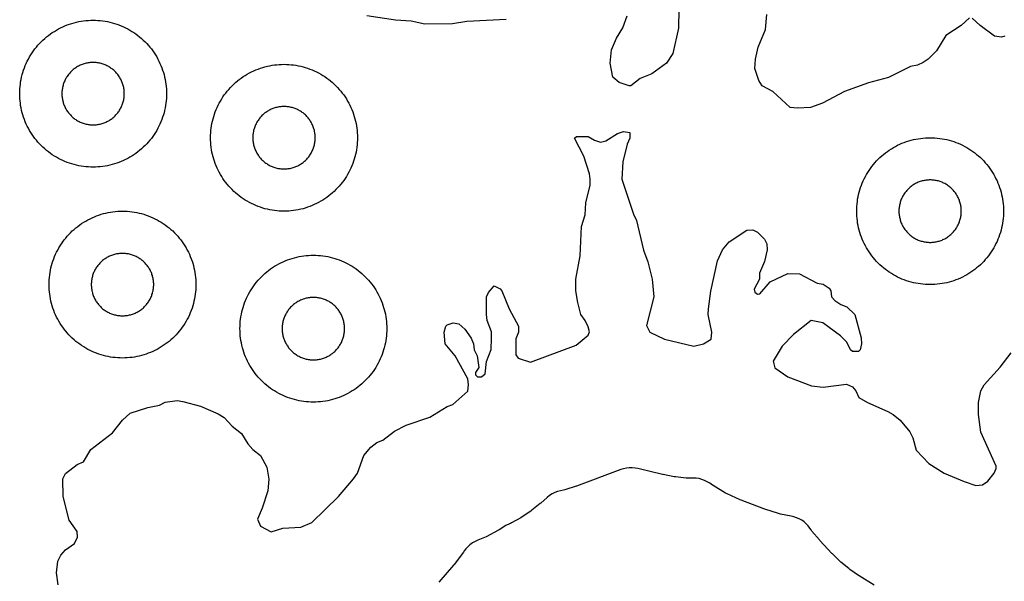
# Model space of a CAD drawing. Header units: millimetres. Extents: x 0 to 2500, y 0 to 1250.
# Tile 21 of 140: x 245 to 379, y 198 to 275. Entities that reach past the tile are written whole.
import ezdxf

# ---------------------------------------------------------------- set-up
doc = ezdxf.new("R2010")
doc.units = ezdxf.units.MM
doc.layers.add('CUT', color=1, linetype='Continuous')

msp = doc.modelspace()

# ---------------------------------------------------------------- linework, layer by layer
at = {"layer": 'CUT'}
for points in [[(310.78, 274.61), (305.4, 274.32), (303.44, 274.03), (299.7, 273.97), (297.83, 274.37), (295.7, 274.52), (291.78, 275.12)], [(334.27, 276.01), (334.22, 273.42), (333.48, 269.99), (332.58, 268.65), (330.62, 267.22), (329.02, 266.59), (327.72, 265.59), (327.51, 265.58), (326.16, 266.01), (325.29, 266.76), (324.91, 268.65), (325.12, 270.46), (325.77, 272.06), (326.67, 273.45), (327.22, 275.11)], [(373.87, 274.85), (372.71, 273.77), (370.62, 272.44), (369.37, 270.32), (368.25, 269.2), (367.55, 268.74), (366.8, 268.37), (365.83, 268.18), (362.82, 266.69), (360.13, 265.97), (356.84, 264.78), (353.84, 263.23), (352.19, 262.61), (350.44, 262.51), (349.43, 262.62), (347.09, 264.78), (345.62, 265.59), (345.18, 266.31), (344.61, 267.93), (344.72, 269.22), (345.09, 270.85), (346.08, 273.23), (346.26, 275.27)], [(378.69, 272.32), (378.24, 272.21), (377.26, 272.35), (375.32, 273.79), (374.25, 274.8)], [(249.74, 197.61), (249.53, 199.23), (249.7, 200.84), (250.1, 201.63), (250.74, 202.38), (251.97, 203.25), (252.38, 204.1), (252.33, 204.89), (251.24, 206.43), (250.43, 209.63), (250.37, 212.03), (250.73, 212.77), (252.33, 213.99), (253.19, 214.37), (254.17, 216.03), (257.12, 218.33), (258.49, 220.03), (259.53, 220.98), (261.94, 221.75), (263.55, 222.09), (264.33, 222.47), (265.93, 222.71), (266.72, 222.57), (269.14, 221.94), (271.53, 220.89), (272.33, 220.38), (273.42, 219.21), (274.73, 218.21), (275.58, 216.82), (276.27, 216.03), (277.31, 215.23), (278.17, 213.63), (278.42, 212.02), (278.28, 210.42), (277.54, 208.03), (276.88, 206.54), (277.28, 205.62), (278.75, 204.82), (280.34, 205.35), (282.78, 205.48), (284.31, 206.1), (287.91, 209.64), (289.96, 212.03), (290.49, 212.84), (291.36, 215.23), (292.34, 216.35), (293.13, 217), (293.95, 217.31), (295.53, 218.55), (297.13, 219.37), (300.35, 220.43), (302.73, 221.89), (303.51, 222.19), (305.53, 223.98), (305.65, 224.83), (305.54, 225.68), (303.8, 228.79), (302.46, 230.43), (302.3, 232.03), (302.53, 232.83), (302.73, 233.03), (303.53, 233.3), (304.33, 233.15), (305.14, 232.44), (305.97, 231.22), (306.3, 230.43), (306.41, 229.61), (306.82, 228.82), (307.02, 227.23), (306.58, 226.53), (306.58, 226.22), (306.85, 225.95), (307.38, 225.92), (307.92, 226.36), (308.1, 228.03), (308.73, 229.65), (308.77, 231.22), (308.77, 232.07), (308.19, 233.63), (308.07, 234.42), (308.06, 236.83), (308.33, 237.43), (309.13, 238.34), (309.93, 237.94), (310.18, 237.63), (311.17, 235.21), (312.42, 232.83), (312.42, 232.03), (312.06, 231.13), (312.07, 228.93), (312.37, 228.5), (314.06, 227.94), (320.31, 230.25), (321.93, 231.63), (322.13, 232.07), (321.94, 232.74), (321.54, 233.62), (320.94, 234.43), (320.53, 236.04), (320.24, 237.63), (320.24, 239.22), (320.82, 242.43), (321.04, 246.42), (321.54, 248), (321.63, 249.64), (322.19, 252.03), (322.2, 252.84), (322.11, 253.6), (321.33, 255.99), (320.08, 258.43), (320.33, 258.66), (321.93, 258.66), (322.77, 258.15), (323.59, 257.91), (324.33, 258.06), (325.92, 259.07), (326.72, 259.36), (327.59, 259.23), (327.61, 258.43), (327.22, 257.62), (326.64, 255.2), (326.52, 252.88), (328.08, 248.07), (328.49, 247.22), (329.46, 243.21), (330.06, 241.62), (330.65, 239.23), (330.88, 236.83), (329.86, 232.93), (330.33, 232.02), (332.33, 231.08), (336.31, 230.13), (337.62, 230.43), (338.7, 231.07), (338.77, 232), (338.29, 234.43), (338.31, 235.21), (338.62, 237.62), (339.53, 241.74), (340.23, 243.23), (341.13, 244.32), (343.53, 245.89), (344.34, 245.94), (344.99, 245.62), (345.93, 244.68), (346.25, 244.03), (346.31, 243.24), (345.95, 241.63), (345.26, 240.04), (345.26, 239.22), (344.53, 237.88), (344.62, 237.48), (344.98, 237.21), (345.3, 237.24), (346.73, 238.87), (349.13, 240.03), (350.73, 239.97), (353.12, 238.69), (353.93, 238.58), (354.74, 238.01), (355, 237.63), (355.09, 236.82), (355.53, 236.33), (356.33, 235.78), (357.14, 235.49), (358.24, 234.43), (359.1, 231.23), (359.17, 230.43), (358.99, 229.63), (358.73, 229.38), (357.93, 229.41), (357.67, 229.63), (357.14, 230.65), (356.31, 231.51), (353.91, 233.27), (352.32, 233.59), (349.91, 231.71), (348.35, 230.11), (347.14, 228.07), (347.37, 227.18), (349.13, 225.96), (352.35, 224.73), (353.93, 224.53), (357.13, 224.92), (357.93, 224.57), (358.38, 224.03), (358.78, 223.14), (359.97, 222.43), (362.74, 221.23), (363.48, 220.83), (364.41, 220.03), (365.73, 218.43), (366.16, 217.63), (366.62, 215.97), (368.32, 214.15), (370.43, 212.83), (373.13, 211.67), (374.73, 211.14), (375.62, 211.22), (376.37, 211.73), (377.21, 212.81), (377.48, 213.47), (377.48, 213.78), (375.42, 218.42), (375.11, 220.82), (375.11, 222.44), (375.42, 224.03), (375.84, 224.83), (378.05, 227.24), (379.52, 229.21)], [(360.87, 197.58), (358.83, 198.85), (358.76, 198.9), (357.57, 199.71), (357.43, 199.82), (356.35, 200.71), (356.22, 200.82), (355.19, 201.83), (355.13, 201.9), (353.49, 203.65), (353.43, 203.72), (352.4, 204.94), (352.28, 205.09), (352.12, 205.32), (351.89, 205.63), (351.62, 205.91), (351.33, 206.17), (351.01, 206.4), (350.67, 206.59), (350.32, 206.75), (349.95, 206.88), (349.57, 206.97), (348.1, 207.25), (347.86, 207.31), (345.98, 207.9), (345.87, 207.94), (342.76, 209.13), (342.65, 209.17), (340.84, 209.99), (340.63, 210.1), (338.94, 211.13), (338.84, 211.2), (338.49, 211.44), (338.15, 211.65), (337.79, 211.83), (337.41, 211.96), (337.03, 212.07), (336.63, 212.13), (336.23, 212.15), (335.48, 212.15), (335.29, 212.16), (333.83, 212.31), (333.65, 212.33), (332.16, 212.62), (332.07, 212.64), (328.7, 213.44), (328.32, 213.52), (327.92, 213.55), (327.53, 213.55), (327.14, 213.5), (326.76, 213.42), (326.38, 213.31), (320.36, 211.07), (320.27, 211.04), (318.75, 210.56), (318.56, 210.51), (318.16, 210.43), (317.76, 210.32), (317.38, 210.17), (317.01, 209.99), (316.66, 209.77), (316.34, 209.51), (315.48, 208.75), (315.41, 208.69), (314.26, 207.76), (314.11, 207.65), (312.92, 206.85), (312.76, 206.75), (311.5, 206.06), (311.34, 205.98), (311.21, 205.93), (310.71, 205.67), (309.8, 205.11), (309.7, 205.06), (308.02, 204.15), (307.81, 204.06), (306.89, 203.69), (306.52, 203.52), (306.16, 203.32), (305.83, 203.08), (305.53, 202.8), (305.26, 202.5), (305.06, 202.23), (305.06, 202.23), (304.95, 202.08), (303.67, 200.38), (303.59, 200.28), (301.61, 197.96)]]:
    msp.add_lwpolyline(points, dxfattribs=at)
for points in [[(264.49, 264.17), (264.48, 263.85), (264.45, 263.52), (264.41, 263.2), (264.37, 262.87), (264.31, 262.55), (264.24, 262.23), (264.16, 261.91), (264.07, 261.6), (263.97, 261.29), (263.86, 260.98), (263.74, 260.67), (263.61, 260.37), (263.47, 260.08), (263.32, 259.79), (263.16, 259.5), (262.99, 259.22), (262.82, 258.94), (262.63, 258.68), (262.43, 258.41), (262.23, 258.16), (262.02, 257.91), (261.8, 257.66), (261.57, 257.43), (261.34, 257.2), (261.09, 256.98), (260.84, 256.77), (260.59, 256.57), (260.33, 256.37), (260.06, 256.19), (259.78, 256.01), (259.5, 255.84), (259.21, 255.68), (258.92, 255.53), (258.63, 255.39), (258.33, 255.26), (258.02, 255.14), (257.71, 255.03), (257.4, 254.93), (257.09, 254.84), (256.77, 254.76), (256.45, 254.69), (256.13, 254.63), (255.81, 254.59), (255.48, 254.55), (255.15, 254.52), (254.83, 254.51), (254.5, 254.5), (254.17, 254.51), (253.85, 254.52), (253.52, 254.55), (253.2, 254.59), (252.87, 254.63), (252.55, 254.69), (252.23, 254.76), (251.91, 254.84), (251.6, 254.93), (251.29, 255.03), (250.98, 255.14), (250.67, 255.26), (250.37, 255.39), (250.08, 255.53), (249.79, 255.68), (249.5, 255.84), (249.22, 256.01), (248.94, 256.19), (248.68, 256.37), (248.41, 256.57), (248.16, 256.77), (247.91, 256.98), (247.66, 257.2), (247.43, 257.43), (247.2, 257.66), (246.98, 257.91), (246.77, 258.16), (246.57, 258.41), (246.37, 258.68), (246.19, 258.94), (246.01, 259.22), (245.84, 259.5), (245.68, 259.79), (245.53, 260.08), (245.39, 260.37), (245.26, 260.67), (245.14, 260.98), (245.03, 261.29), (244.93, 261.6), (244.84, 261.91), (244.76, 262.23), (244.69, 262.55), (244.63, 262.87), (244.59, 263.2), (244.55, 263.52), (244.52, 263.85), (244.51, 264.17), (244.5, 264.5), (244.51, 264.83), (244.52, 265.15), (244.55, 265.48), (244.59, 265.81), (244.63, 266.13), (244.69, 266.45), (244.76, 266.77), (244.84, 267.09), (244.93, 267.4), (245.03, 267.71), (245.14, 268.02), (245.26, 268.33), (245.39, 268.63), (245.53, 268.92), (245.68, 269.21), (245.84, 269.5), (246.01, 269.78), (246.19, 270.06), (246.37, 270.33), (246.57, 270.59), (246.77, 270.84), (246.98, 271.09), (247.2, 271.34), (247.43, 271.57), (247.66, 271.8), (247.91, 272.02), (248.16, 272.23), (248.41, 272.43), (248.68, 272.63), (248.94, 272.82), (249.22, 272.99), (249.5, 273.16), (249.79, 273.32), (250.08, 273.47), (250.37, 273.61), (250.67, 273.74), (250.98, 273.86), (251.29, 273.97), (251.6, 274.07), (251.91, 274.16), (252.23, 274.24), (252.55, 274.31), (252.87, 274.37), (253.2, 274.41), (253.52, 274.45), (253.85, 274.48), (254.17, 274.49), (254.5, 274.5), (254.83, 274.49), (255.15, 274.48), (255.48, 274.45), (255.81, 274.41), (256.13, 274.37), (256.45, 274.31), (256.77, 274.24), (257.09, 274.16), (257.4, 274.07), (257.71, 273.97), (258.02, 273.86), (258.33, 273.74), (258.63, 273.61), (258.92, 273.47), (259.21, 273.32), (259.5, 273.16), (259.78, 272.99), (260.06, 272.82), (260.33, 272.63), (260.59, 272.43), (260.84, 272.23), (261.09, 272.02), (261.34, 271.8), (261.57, 271.57), (261.8, 271.34), (262.02, 271.09), (262.23, 270.84), (262.43, 270.59), (262.63, 270.33), (262.82, 270.06), (262.99, 269.78), (263.16, 269.5), (263.32, 269.21), (263.47, 268.92), (263.61, 268.63), (263.74, 268.33), (263.86, 268.02), (263.97, 267.71), (264.07, 267.4), (264.16, 267.09), (264.24, 266.77), (264.31, 266.45), (264.37, 266.13), (264.41, 265.81), (264.45, 265.48), (264.48, 265.15), (264.49, 264.83), (264.5, 264.5)], [(258.75, 264.64), (258.74, 264.78), (258.73, 264.92), (258.71, 265.06), (258.69, 265.19), (258.67, 265.33), (258.64, 265.47), (258.61, 265.6), (258.57, 265.73), (258.52, 265.87), (258.48, 266), (258.43, 266.13), (258.37, 266.25), (258.31, 266.38), (258.25, 266.5), (258.18, 266.63), (258.11, 266.74), (258.03, 266.86), (257.95, 266.98), (257.87, 267.09), (257.79, 267.2), (257.7, 267.3), (257.6, 267.41), (257.51, 267.51), (257.41, 267.6), (257.3, 267.7), (257.2, 267.79), (257.09, 267.87), (256.98, 267.95), (256.86, 268.03), (256.74, 268.11), (256.63, 268.18), (256.5, 268.25), (256.38, 268.31), (256.25, 268.37), (256.13, 268.43), (256, 268.48), (255.87, 268.52), (255.73, 268.57), (255.6, 268.61), (255.47, 268.64), (255.33, 268.67), (255.19, 268.69), (255.06, 268.71), (254.92, 268.73), (254.78, 268.74), (254.64, 268.75), (254.5, 268.75), (254.36, 268.75), (254.22, 268.74), (254.08, 268.73), (253.95, 268.71), (253.81, 268.69), (253.67, 268.67), (253.54, 268.64), (253.4, 268.61), (253.27, 268.57), (253.13, 268.52), (253, 268.48), (252.87, 268.43), (252.75, 268.37), (252.62, 268.31), (252.5, 268.25), (252.38, 268.18), (252.26, 268.11), (252.14, 268.03), (252.02, 267.95), (251.91, 267.87), (251.8, 267.79), (251.7, 267.7), (251.6, 267.6), (251.5, 267.51), (251.4, 267.41), (251.31, 267.3), (251.22, 267.2), (251.13, 267.09), (251.05, 266.98), (250.97, 266.86), (250.89, 266.74), (250.82, 266.63), (250.75, 266.5), (250.69, 266.38), (250.63, 266.25), (250.57, 266.13), (250.52, 266), (250.48, 265.87), (250.43, 265.73), (250.4, 265.6), (250.36, 265.47), (250.33, 265.33), (250.31, 265.19), (250.29, 265.06), (250.27, 264.92), (250.26, 264.78), (250.25, 264.64), (250.25, 264.5), (250.25, 264.36), (250.26, 264.22), (250.27, 264.08), (250.29, 263.95), (250.31, 263.81), (250.33, 263.67), (250.36, 263.54), (250.4, 263.4), (250.43, 263.27), (250.48, 263.13), (250.52, 263), (250.57, 262.87), (250.63, 262.75), (250.69, 262.62), (250.75, 262.5), (250.82, 262.38), (250.89, 262.26), (250.97, 262.14), (251.05, 262.02), (251.13, 261.91), (251.22, 261.8), (251.31, 261.7), (251.4, 261.6), (251.5, 261.5), (251.6, 261.4), (251.7, 261.31), (251.8, 261.22), (251.91, 261.13), (252.02, 261.05), (252.14, 260.97), (252.26, 260.89), (252.38, 260.82), (252.5, 260.75), (252.62, 260.69), (252.75, 260.63), (252.87, 260.57), (253, 260.52), (253.13, 260.48), (253.27, 260.43), (253.4, 260.4), (253.54, 260.36), (253.67, 260.33), (253.81, 260.31), (253.95, 260.29), (254.08, 260.27), (254.22, 260.26), (254.36, 260.25), (254.5, 260.25), (254.64, 260.25), (254.78, 260.26), (254.92, 260.27), (255.06, 260.29), (255.19, 260.31), (255.33, 260.33), (255.47, 260.36), (255.6, 260.4), (255.73, 260.43), (255.87, 260.48), (256, 260.52), (256.13, 260.57), (256.25, 260.63), (256.38, 260.69), (256.5, 260.75), (256.63, 260.82), (256.74, 260.89), (256.86, 260.97), (256.98, 261.05), (257.09, 261.13), (257.2, 261.22), (257.3, 261.31), (257.41, 261.4), (257.51, 261.5), (257.6, 261.6), (257.7, 261.7), (257.79, 261.8), (257.87, 261.91), (257.95, 262.02), (258.03, 262.14), (258.11, 262.26), (258.18, 262.38), (258.25, 262.5), (258.31, 262.62), (258.37, 262.75), (258.43, 262.87), (258.48, 263), (258.52, 263.13), (258.57, 263.27), (258.61, 263.4), (258.64, 263.54), (258.67, 263.67), (258.69, 263.81), (258.71, 263.95), (258.73, 264.08), (258.74, 264.22), (258.75, 264.36), (258.75, 264.5)], [(290.49, 258.17), (290.48, 257.85), (290.45, 257.52), (290.41, 257.2), (290.37, 256.87), (290.31, 256.55), (290.24, 256.23), (290.16, 255.91), (290.07, 255.6), (289.97, 255.29), (289.86, 254.98), (289.74, 254.67), (289.61, 254.37), (289.47, 254.08), (289.32, 253.79), (289.16, 253.5), (288.99, 253.22), (288.82, 252.94), (288.63, 252.68), (288.43, 252.41), (288.23, 252.16), (288.02, 251.91), (287.8, 251.66), (287.57, 251.43), (287.34, 251.2), (287.09, 250.98), (286.84, 250.77), (286.59, 250.57), (286.33, 250.37), (286.06, 250.19), (285.78, 250.01), (285.5, 249.84), (285.21, 249.68), (284.92, 249.53), (284.63, 249.39), (284.33, 249.26), (284.02, 249.14), (283.71, 249.03), (283.4, 248.93), (283.09, 248.84), (282.77, 248.76), (282.45, 248.69), (282.13, 248.63), (281.81, 248.59), (281.48, 248.55), (281.15, 248.52), (280.83, 248.51), (280.5, 248.5), (280.17, 248.51), (279.85, 248.52), (279.52, 248.55), (279.2, 248.59), (278.87, 248.63), (278.55, 248.69), (278.23, 248.76), (277.91, 248.84), (277.6, 248.93), (277.29, 249.03), (276.98, 249.14), (276.67, 249.26), (276.37, 249.39), (276.08, 249.53), (275.79, 249.68), (275.5, 249.84), (275.22, 250.01), (274.94, 250.19), (274.68, 250.37), (274.41, 250.57), (274.16, 250.77), (273.91, 250.98), (273.66, 251.2), (273.43, 251.43), (273.2, 251.66), (272.98, 251.91), (272.77, 252.16), (272.57, 252.41), (272.37, 252.68), (272.19, 252.94), (272.01, 253.22), (271.84, 253.5), (271.68, 253.79), (271.53, 254.08), (271.39, 254.37), (271.26, 254.67), (271.14, 254.98), (271.03, 255.29), (270.93, 255.6), (270.84, 255.91), (270.76, 256.23), (270.69, 256.55), (270.63, 256.87), (270.59, 257.2), (270.55, 257.52), (270.52, 257.85), (270.51, 258.17), (270.5, 258.5), (270.51, 258.83), (270.52, 259.15), (270.55, 259.48), (270.59, 259.81), (270.63, 260.13), (270.69, 260.45), (270.76, 260.77), (270.84, 261.09), (270.93, 261.4), (271.03, 261.71), (271.14, 262.02), (271.26, 262.33), (271.39, 262.63), (271.53, 262.92), (271.68, 263.21), (271.84, 263.5), (272.01, 263.78), (272.19, 264.06), (272.37, 264.33), (272.57, 264.59), (272.77, 264.84), (272.98, 265.09), (273.2, 265.34), (273.43, 265.57), (273.66, 265.8), (273.91, 266.02), (274.16, 266.23), (274.41, 266.43), (274.68, 266.63), (274.94, 266.82), (275.22, 266.99), (275.5, 267.16), (275.79, 267.32), (276.08, 267.47), (276.37, 267.61), (276.67, 267.74), (276.98, 267.86), (277.29, 267.97), (277.6, 268.07), (277.91, 268.16), (278.23, 268.24), (278.55, 268.31), (278.87, 268.37), (279.2, 268.41), (279.52, 268.45), (279.85, 268.48), (280.17, 268.49), (280.5, 268.5), (280.83, 268.49), (281.15, 268.48), (281.48, 268.45), (281.81, 268.41), (282.13, 268.37), (282.45, 268.31), (282.77, 268.24), (283.09, 268.16), (283.4, 268.07), (283.71, 267.97), (284.02, 267.86), (284.33, 267.74), (284.63, 267.61), (284.92, 267.47), (285.21, 267.32), (285.5, 267.16), (285.78, 266.99), (286.06, 266.82), (286.33, 266.63), (286.59, 266.43), (286.84, 266.23), (287.09, 266.02), (287.34, 265.8), (287.57, 265.57), (287.8, 265.34), (288.02, 265.09), (288.23, 264.84), (288.43, 264.59), (288.63, 264.33), (288.82, 264.06), (288.99, 263.78), (289.16, 263.5), (289.32, 263.21), (289.47, 262.92), (289.61, 262.63), (289.74, 262.33), (289.86, 262.02), (289.97, 261.71), (290.07, 261.4), (290.16, 261.09), (290.24, 260.77), (290.31, 260.45), (290.37, 260.13), (290.41, 259.81), (290.45, 259.48), (290.48, 259.15), (290.49, 258.83), (290.5, 258.5)], [(284.75, 258.64), (284.74, 258.78), (284.73, 258.92), (284.71, 259.06), (284.69, 259.19), (284.67, 259.33), (284.64, 259.47), (284.61, 259.6), (284.57, 259.73), (284.52, 259.87), (284.48, 260), (284.43, 260.13), (284.37, 260.25), (284.31, 260.38), (284.25, 260.5), (284.18, 260.63), (284.11, 260.74), (284.03, 260.86), (283.95, 260.98), (283.87, 261.09), (283.79, 261.2), (283.7, 261.3), (283.6, 261.41), (283.51, 261.51), (283.41, 261.6), (283.3, 261.7), (283.2, 261.79), (283.09, 261.87), (282.98, 261.95), (282.86, 262.03), (282.74, 262.11), (282.63, 262.18), (282.5, 262.25), (282.38, 262.31), (282.25, 262.37), (282.13, 262.43), (282, 262.48), (281.87, 262.52), (281.73, 262.57), (281.6, 262.61), (281.47, 262.64), (281.33, 262.67), (281.19, 262.69), (281.06, 262.71), (280.92, 262.73), (280.78, 262.74), (280.64, 262.75), (280.5, 262.75), (280.36, 262.75), (280.22, 262.74), (280.08, 262.73), (279.95, 262.71), (279.81, 262.69), (279.67, 262.67), (279.54, 262.64), (279.4, 262.61), (279.27, 262.57), (279.13, 262.52), (279, 262.48), (278.87, 262.43), (278.75, 262.37), (278.62, 262.31), (278.5, 262.25), (278.38, 262.18), (278.26, 262.11), (278.14, 262.03), (278.02, 261.95), (277.91, 261.87), (277.8, 261.79), (277.7, 261.7), (277.6, 261.6), (277.5, 261.51), (277.4, 261.41), (277.31, 261.3), (277.22, 261.2), (277.13, 261.09), (277.05, 260.98), (276.97, 260.86), (276.89, 260.74), (276.82, 260.63), (276.75, 260.5), (276.69, 260.38), (276.63, 260.25), (276.57, 260.13), (276.52, 260), (276.48, 259.87), (276.43, 259.73), (276.4, 259.6), (276.36, 259.47), (276.33, 259.33), (276.31, 259.19), (276.29, 259.06), (276.27, 258.92), (276.26, 258.78), (276.25, 258.64), (276.25, 258.5), (276.25, 258.36), (276.26, 258.22), (276.27, 258.08), (276.29, 257.95), (276.31, 257.81), (276.33, 257.67), (276.36, 257.54), (276.4, 257.4), (276.43, 257.27), (276.48, 257.13), (276.52, 257), (276.57, 256.87), (276.63, 256.75), (276.69, 256.62), (276.75, 256.5), (276.82, 256.38), (276.89, 256.26), (276.97, 256.14), (277.05, 256.02), (277.13, 255.91), (277.22, 255.8), (277.31, 255.7), (277.4, 255.6), (277.5, 255.5), (277.6, 255.4), (277.7, 255.31), (277.8, 255.22), (277.91, 255.13), (278.02, 255.05), (278.14, 254.97), (278.26, 254.89), (278.38, 254.82), (278.5, 254.75), (278.62, 254.69), (278.75, 254.63), (278.87, 254.57), (279, 254.52), (279.13, 254.48), (279.27, 254.43), (279.4, 254.4), (279.54, 254.36), (279.67, 254.33), (279.81, 254.31), (279.95, 254.29), (280.08, 254.27), (280.22, 254.26), (280.36, 254.25), (280.5, 254.25), (280.64, 254.25), (280.78, 254.26), (280.92, 254.27), (281.06, 254.29), (281.19, 254.31), (281.33, 254.33), (281.47, 254.36), (281.6, 254.4), (281.73, 254.43), (281.87, 254.48), (282, 254.52), (282.13, 254.57), (282.25, 254.63), (282.38, 254.69), (282.5, 254.75), (282.63, 254.82), (282.74, 254.89), (282.86, 254.97), (282.98, 255.05), (283.09, 255.13), (283.2, 255.22), (283.3, 255.31), (283.41, 255.4), (283.51, 255.5), (283.6, 255.6), (283.7, 255.7), (283.79, 255.8), (283.87, 255.91), (283.95, 256.02), (284.03, 256.14), (284.11, 256.26), (284.18, 256.38), (284.25, 256.5), (284.31, 256.62), (284.37, 256.75), (284.43, 256.87), (284.48, 257), (284.52, 257.13), (284.57, 257.27), (284.61, 257.4), (284.64, 257.54), (284.67, 257.67), (284.69, 257.81), (284.71, 257.95), (284.73, 258.08), (284.74, 258.22), (284.75, 258.36), (284.75, 258.5)], [(378.49, 248.17), (378.48, 247.85), (378.45, 247.52), (378.41, 247.2), (378.37, 246.87), (378.31, 246.55), (378.24, 246.23), (378.16, 245.91), (378.07, 245.6), (377.97, 245.29), (377.86, 244.98), (377.74, 244.67), (377.61, 244.37), (377.47, 244.08), (377.32, 243.79), (377.16, 243.5), (376.99, 243.22), (376.82, 242.94), (376.63, 242.68), (376.43, 242.41), (376.23, 242.16), (376.02, 241.91), (375.8, 241.66), (375.57, 241.43), (375.34, 241.2), (375.09, 240.98), (374.84, 240.77), (374.59, 240.57), (374.33, 240.37), (374.06, 240.19), (373.78, 240.01), (373.5, 239.84), (373.21, 239.68), (372.92, 239.53), (372.63, 239.39), (372.33, 239.26), (372.02, 239.14), (371.71, 239.03), (371.4, 238.93), (371.09, 238.84), (370.77, 238.76), (370.45, 238.69), (370.13, 238.63), (369.81, 238.59), (369.48, 238.55), (369.15, 238.52), (368.83, 238.51), (368.5, 238.5), (368.17, 238.51), (367.85, 238.52), (367.52, 238.55), (367.2, 238.59), (366.87, 238.63), (366.55, 238.69), (366.23, 238.76), (365.91, 238.84), (365.6, 238.93), (365.29, 239.03), (364.98, 239.14), (364.67, 239.26), (364.37, 239.39), (364.08, 239.53), (363.79, 239.68), (363.5, 239.84), (363.22, 240.01), (362.94, 240.19), (362.68, 240.37), (362.41, 240.57), (362.16, 240.77), (361.91, 240.98), (361.66, 241.2), (361.43, 241.43), (361.2, 241.66), (360.98, 241.91), (360.77, 242.16), (360.57, 242.41), (360.37, 242.68), (360.19, 242.94), (360.01, 243.22), (359.84, 243.5), (359.68, 243.79), (359.53, 244.08), (359.39, 244.37), (359.26, 244.67), (359.14, 244.98), (359.03, 245.29), (358.93, 245.6), (358.84, 245.91), (358.76, 246.23), (358.69, 246.55), (358.63, 246.87), (358.59, 247.2), (358.55, 247.52), (358.52, 247.85), (358.51, 248.17), (358.5, 248.5), (358.51, 248.83), (358.52, 249.15), (358.55, 249.48), (358.59, 249.81), (358.63, 250.13), (358.69, 250.45), (358.76, 250.77), (358.84, 251.09), (358.93, 251.4), (359.03, 251.71), (359.14, 252.02), (359.26, 252.33), (359.39, 252.63), (359.53, 252.92), (359.68, 253.21), (359.84, 253.5), (360.01, 253.78), (360.19, 254.06), (360.37, 254.33), (360.57, 254.59), (360.77, 254.84), (360.98, 255.09), (361.2, 255.34), (361.43, 255.57), (361.66, 255.8), (361.91, 256.02), (362.16, 256.23), (362.41, 256.43), (362.68, 256.63), (362.94, 256.82), (363.22, 256.99), (363.5, 257.16), (363.79, 257.32), (364.08, 257.47), (364.37, 257.61), (364.67, 257.74), (364.98, 257.86), (365.29, 257.97), (365.6, 258.07), (365.91, 258.16), (366.23, 258.24), (366.55, 258.31), (366.87, 258.37), (367.2, 258.41), (367.52, 258.45), (367.85, 258.48), (368.17, 258.49), (368.5, 258.5), (368.83, 258.49), (369.15, 258.48), (369.48, 258.45), (369.81, 258.41), (370.13, 258.37), (370.45, 258.31), (370.77, 258.24), (371.09, 258.16), (371.4, 258.07), (371.71, 257.97), (372.02, 257.86), (372.33, 257.74), (372.63, 257.61), (372.92, 257.47), (373.21, 257.32), (373.5, 257.16), (373.78, 256.99), (374.06, 256.82), (374.33, 256.63), (374.59, 256.43), (374.84, 256.23), (375.09, 256.02), (375.34, 255.8), (375.57, 255.57), (375.8, 255.34), (376.02, 255.09), (376.23, 254.84), (376.43, 254.59), (376.63, 254.33), (376.82, 254.06), (376.99, 253.78), (377.16, 253.5), (377.32, 253.21), (377.47, 252.92), (377.61, 252.63), (377.74, 252.33), (377.86, 252.02), (377.97, 251.71), (378.07, 251.4), (378.16, 251.09), (378.24, 250.77), (378.31, 250.45), (378.37, 250.13), (378.41, 249.81), (378.45, 249.48), (378.48, 249.15), (378.49, 248.83), (378.5, 248.5)], [(372.75, 248.64), (372.74, 248.78), (372.73, 248.92), (372.71, 249.06), (372.69, 249.19), (372.67, 249.33), (372.64, 249.47), (372.61, 249.6), (372.57, 249.73), (372.52, 249.87), (372.48, 250), (372.43, 250.13), (372.37, 250.25), (372.31, 250.38), (372.25, 250.5), (372.18, 250.63), (372.11, 250.74), (372.03, 250.86), (371.95, 250.98), (371.87, 251.09), (371.79, 251.2), (371.7, 251.3), (371.6, 251.41), (371.51, 251.51), (371.41, 251.6), (371.3, 251.7), (371.2, 251.79), (371.09, 251.87), (370.98, 251.95), (370.86, 252.03), (370.74, 252.11), (370.63, 252.18), (370.5, 252.25), (370.38, 252.31), (370.25, 252.37), (370.13, 252.43), (370, 252.48), (369.87, 252.52), (369.73, 252.57), (369.6, 252.61), (369.47, 252.64), (369.33, 252.67), (369.19, 252.69), (369.06, 252.71), (368.92, 252.73), (368.78, 252.74), (368.64, 252.75), (368.5, 252.75), (368.36, 252.75), (368.22, 252.74), (368.08, 252.73), (367.95, 252.71), (367.81, 252.69), (367.67, 252.67), (367.54, 252.64), (367.4, 252.61), (367.27, 252.57), (367.13, 252.52), (367, 252.48), (366.87, 252.43), (366.75, 252.37), (366.62, 252.31), (366.5, 252.25), (366.38, 252.18), (366.26, 252.11), (366.14, 252.03), (366.02, 251.95), (365.91, 251.87), (365.8, 251.79), (365.7, 251.7), (365.6, 251.6), (365.5, 251.51), (365.4, 251.41), (365.31, 251.3), (365.22, 251.2), (365.13, 251.09), (365.05, 250.98), (364.97, 250.86), (364.89, 250.74), (364.82, 250.63), (364.75, 250.5), (364.69, 250.38), (364.63, 250.25), (364.57, 250.13), (364.52, 250), (364.48, 249.87), (364.43, 249.73), (364.4, 249.6), (364.36, 249.47), (364.33, 249.33), (364.31, 249.19), (364.29, 249.06), (364.27, 248.92), (364.26, 248.78), (364.25, 248.64), (364.25, 248.5), (364.25, 248.36), (364.26, 248.22), (364.27, 248.08), (364.29, 247.95), (364.31, 247.81), (364.33, 247.67), (364.36, 247.54), (364.4, 247.4), (364.43, 247.27), (364.48, 247.13), (364.52, 247), (364.57, 246.87), (364.63, 246.75), (364.69, 246.62), (364.75, 246.5), (364.82, 246.38), (364.89, 246.26), (364.97, 246.14), (365.05, 246.02), (365.13, 245.91), (365.22, 245.8), (365.31, 245.7), (365.4, 245.6), (365.5, 245.5), (365.6, 245.4), (365.7, 245.31), (365.8, 245.22), (365.91, 245.13), (366.02, 245.05), (366.14, 244.97), (366.26, 244.89), (366.38, 244.82), (366.5, 244.75), (366.62, 244.69), (366.75, 244.63), (366.87, 244.57), (367, 244.52), (367.13, 244.48), (367.27, 244.43), (367.4, 244.4), (367.54, 244.36), (367.67, 244.33), (367.81, 244.31), (367.95, 244.29), (368.08, 244.27), (368.22, 244.26), (368.36, 244.25), (368.5, 244.25), (368.64, 244.25), (368.78, 244.26), (368.92, 244.27), (369.06, 244.29), (369.19, 244.31), (369.33, 244.33), (369.47, 244.36), (369.6, 244.4), (369.73, 244.43), (369.87, 244.48), (370, 244.52), (370.13, 244.57), (370.25, 244.63), (370.38, 244.69), (370.5, 244.75), (370.63, 244.82), (370.74, 244.89), (370.86, 244.97), (370.98, 245.05), (371.09, 245.13), (371.2, 245.22), (371.3, 245.31), (371.41, 245.4), (371.51, 245.5), (371.6, 245.6), (371.7, 245.7), (371.79, 245.8), (371.87, 245.91), (371.95, 246.02), (372.03, 246.14), (372.11, 246.26), (372.18, 246.38), (372.25, 246.5), (372.31, 246.62), (372.37, 246.75), (372.43, 246.87), (372.48, 247), (372.52, 247.13), (372.57, 247.27), (372.61, 247.4), (372.64, 247.54), (372.67, 247.67), (372.69, 247.81), (372.71, 247.95), (372.73, 248.08), (372.74, 248.22), (372.75, 248.36), (372.75, 248.5)], [(268.49, 238.17), (268.48, 237.85), (268.45, 237.52), (268.41, 237.2), (268.37, 236.87), (268.31, 236.55), (268.24, 236.23), (268.16, 235.91), (268.07, 235.6), (267.97, 235.29), (267.86, 234.98), (267.74, 234.67), (267.61, 234.37), (267.47, 234.08), (267.32, 233.79), (267.16, 233.5), (266.99, 233.22), (266.82, 232.94), (266.63, 232.68), (266.43, 232.41), (266.23, 232.16), (266.02, 231.91), (265.8, 231.66), (265.57, 231.43), (265.34, 231.2), (265.09, 230.98), (264.84, 230.77), (264.59, 230.57), (264.33, 230.37), (264.06, 230.19), (263.78, 230.01), (263.5, 229.84), (263.21, 229.68), (262.92, 229.53), (262.63, 229.39), (262.33, 229.26), (262.02, 229.14), (261.71, 229.03), (261.4, 228.93), (261.09, 228.84), (260.77, 228.76), (260.45, 228.69), (260.13, 228.63), (259.81, 228.59), (259.48, 228.55), (259.15, 228.52), (258.83, 228.51), (258.5, 228.5), (258.17, 228.51), (257.85, 228.52), (257.52, 228.55), (257.2, 228.59), (256.87, 228.63), (256.55, 228.69), (256.23, 228.76), (255.91, 228.84), (255.6, 228.93), (255.29, 229.03), (254.98, 229.14), (254.67, 229.26), (254.37, 229.39), (254.08, 229.53), (253.79, 229.68), (253.5, 229.84), (253.22, 230.01), (252.94, 230.19), (252.68, 230.37), (252.41, 230.57), (252.16, 230.77), (251.91, 230.98), (251.66, 231.2), (251.43, 231.43), (251.2, 231.66), (250.98, 231.91), (250.77, 232.16), (250.57, 232.41), (250.37, 232.68), (250.19, 232.94), (250.01, 233.22), (249.84, 233.5), (249.68, 233.79), (249.53, 234.08), (249.39, 234.37), (249.26, 234.67), (249.14, 234.98), (249.03, 235.29), (248.93, 235.6), (248.84, 235.91), (248.76, 236.23), (248.69, 236.55), (248.63, 236.87), (248.59, 237.2), (248.55, 237.52), (248.52, 237.85), (248.51, 238.17), (248.5, 238.5), (248.51, 238.83), (248.52, 239.15), (248.55, 239.48), (248.59, 239.81), (248.63, 240.13), (248.69, 240.45), (248.76, 240.77), (248.84, 241.09), (248.93, 241.4), (249.03, 241.71), (249.14, 242.02), (249.26, 242.33), (249.39, 242.63), (249.53, 242.92), (249.68, 243.21), (249.84, 243.5), (250.01, 243.78), (250.19, 244.06), (250.37, 244.33), (250.57, 244.59), (250.77, 244.84), (250.98, 245.09), (251.2, 245.34), (251.43, 245.57), (251.66, 245.8), (251.91, 246.02), (252.16, 246.23), (252.41, 246.43), (252.68, 246.63), (252.94, 246.82), (253.22, 246.99), (253.5, 247.16), (253.79, 247.32), (254.08, 247.47), (254.37, 247.61), (254.67, 247.74), (254.98, 247.86), (255.29, 247.97), (255.6, 248.07), (255.91, 248.16), (256.23, 248.24), (256.55, 248.31), (256.87, 248.37), (257.2, 248.41), (257.52, 248.45), (257.85, 248.48), (258.17, 248.49), (258.5, 248.5), (258.83, 248.49), (259.15, 248.48), (259.48, 248.45), (259.81, 248.41), (260.13, 248.37), (260.45, 248.31), (260.77, 248.24), (261.09, 248.16), (261.4, 248.07), (261.71, 247.97), (262.02, 247.86), (262.33, 247.74), (262.63, 247.61), (262.92, 247.47), (263.21, 247.32), (263.5, 247.16), (263.78, 246.99), (264.06, 246.82), (264.33, 246.63), (264.59, 246.43), (264.84, 246.23), (265.09, 246.02), (265.34, 245.8), (265.57, 245.57), (265.8, 245.34), (266.02, 245.09), (266.23, 244.84), (266.43, 244.59), (266.63, 244.33), (266.82, 244.06), (266.99, 243.78), (267.16, 243.5), (267.32, 243.21), (267.47, 242.92), (267.61, 242.63), (267.74, 242.33), (267.86, 242.02), (267.97, 241.71), (268.07, 241.4), (268.16, 241.09), (268.24, 240.77), (268.31, 240.45), (268.37, 240.13), (268.41, 239.81), (268.45, 239.48), (268.48, 239.15), (268.49, 238.83), (268.5, 238.5)], [(262.75, 238.64), (262.74, 238.78), (262.73, 238.92), (262.71, 239.06), (262.69, 239.19), (262.67, 239.33), (262.64, 239.47), (262.61, 239.6), (262.57, 239.73), (262.52, 239.87), (262.48, 240), (262.43, 240.13), (262.37, 240.25), (262.31, 240.38), (262.25, 240.5), (262.18, 240.63), (262.11, 240.74), (262.03, 240.86), (261.95, 240.98), (261.87, 241.09), (261.79, 241.2), (261.7, 241.3), (261.6, 241.41), (261.51, 241.51), (261.41, 241.6), (261.3, 241.7), (261.2, 241.79), (261.09, 241.87), (260.98, 241.95), (260.86, 242.03), (260.74, 242.11), (260.63, 242.18), (260.5, 242.25), (260.38, 242.31), (260.25, 242.37), (260.13, 242.43), (260, 242.48), (259.87, 242.52), (259.73, 242.57), (259.6, 242.61), (259.47, 242.64), (259.33, 242.67), (259.19, 242.69), (259.06, 242.71), (258.92, 242.73), (258.78, 242.74), (258.64, 242.75), (258.5, 242.75), (258.36, 242.75), (258.22, 242.74), (258.08, 242.73), (257.95, 242.71), (257.81, 242.69), (257.67, 242.67), (257.54, 242.64), (257.4, 242.61), (257.27, 242.57), (257.13, 242.52), (257, 242.48), (256.87, 242.43), (256.75, 242.37), (256.62, 242.31), (256.5, 242.25), (256.38, 242.18), (256.26, 242.11), (256.14, 242.03), (256.02, 241.95), (255.91, 241.87), (255.8, 241.79), (255.7, 241.7), (255.6, 241.6), (255.5, 241.51), (255.4, 241.41), (255.31, 241.3), (255.22, 241.2), (255.13, 241.09), (255.05, 240.98), (254.97, 240.86), (254.89, 240.74), (254.82, 240.63), (254.75, 240.5), (254.69, 240.38), (254.63, 240.25), (254.57, 240.13), (254.52, 240), (254.48, 239.87), (254.43, 239.73), (254.4, 239.6), (254.36, 239.47), (254.33, 239.33), (254.31, 239.19), (254.29, 239.06), (254.27, 238.92), (254.26, 238.78), (254.25, 238.64), (254.25, 238.5), (254.25, 238.36), (254.26, 238.22), (254.27, 238.08), (254.29, 237.95), (254.31, 237.81), (254.33, 237.67), (254.36, 237.54), (254.4, 237.4), (254.43, 237.27), (254.48, 237.13), (254.52, 237), (254.57, 236.87), (254.63, 236.75), (254.69, 236.62), (254.75, 236.5), (254.82, 236.38), (254.89, 236.26), (254.97, 236.14), (255.05, 236.02), (255.13, 235.91), (255.22, 235.8), (255.31, 235.7), (255.4, 235.6), (255.5, 235.5), (255.6, 235.4), (255.7, 235.31), (255.8, 235.22), (255.91, 235.13), (256.02, 235.05), (256.14, 234.97), (256.26, 234.89), (256.38, 234.82), (256.5, 234.75), (256.62, 234.69), (256.75, 234.63), (256.87, 234.57), (257, 234.52), (257.13, 234.48), (257.27, 234.43), (257.4, 234.4), (257.54, 234.36), (257.67, 234.33), (257.81, 234.31), (257.95, 234.29), (258.08, 234.27), (258.22, 234.26), (258.36, 234.25), (258.5, 234.25), (258.64, 234.25), (258.78, 234.26), (258.92, 234.27), (259.06, 234.29), (259.19, 234.31), (259.33, 234.33), (259.47, 234.36), (259.6, 234.4), (259.73, 234.43), (259.87, 234.48), (260, 234.52), (260.13, 234.57), (260.25, 234.63), (260.38, 234.69), (260.5, 234.75), (260.63, 234.82), (260.74, 234.89), (260.86, 234.97), (260.98, 235.05), (261.09, 235.13), (261.2, 235.22), (261.3, 235.31), (261.41, 235.4), (261.51, 235.5), (261.6, 235.6), (261.7, 235.7), (261.79, 235.8), (261.87, 235.91), (261.95, 236.02), (262.03, 236.14), (262.11, 236.26), (262.18, 236.38), (262.25, 236.5), (262.31, 236.62), (262.37, 236.75), (262.43, 236.87), (262.48, 237), (262.52, 237.13), (262.57, 237.27), (262.61, 237.4), (262.64, 237.54), (262.67, 237.67), (262.69, 237.81), (262.71, 237.95), (262.73, 238.08), (262.74, 238.22), (262.75, 238.36), (262.75, 238.5)], [(294.49, 232.17), (294.48, 231.85), (294.45, 231.52), (294.41, 231.2), (294.37, 230.87), (294.31, 230.55), (294.24, 230.23), (294.16, 229.91), (294.07, 229.6), (293.97, 229.29), (293.86, 228.98), (293.74, 228.67), (293.61, 228.37), (293.47, 228.08), (293.32, 227.79), (293.16, 227.5), (292.99, 227.22), (292.82, 226.94), (292.63, 226.68), (292.43, 226.41), (292.23, 226.16), (292.02, 225.91), (291.8, 225.66), (291.57, 225.43), (291.34, 225.2), (291.09, 224.98), (290.84, 224.77), (290.59, 224.57), (290.33, 224.37), (290.06, 224.19), (289.78, 224.01), (289.5, 223.84), (289.21, 223.68), (288.92, 223.53), (288.63, 223.39), (288.33, 223.26), (288.02, 223.14), (287.71, 223.03), (287.4, 222.93), (287.09, 222.84), (286.77, 222.76), (286.45, 222.69), (286.13, 222.63), (285.81, 222.59), (285.48, 222.55), (285.15, 222.52), (284.83, 222.51), (284.5, 222.5), (284.17, 222.51), (283.85, 222.52), (283.52, 222.55), (283.2, 222.59), (282.87, 222.63), (282.55, 222.69), (282.23, 222.76), (281.91, 222.84), (281.6, 222.93), (281.29, 223.03), (280.98, 223.14), (280.67, 223.26), (280.37, 223.39), (280.08, 223.53), (279.79, 223.68), (279.5, 223.84), (279.22, 224.01), (278.94, 224.19), (278.68, 224.37), (278.41, 224.57), (278.16, 224.77), (277.91, 224.98), (277.66, 225.2), (277.43, 225.43), (277.2, 225.66), (276.98, 225.91), (276.77, 226.16), (276.57, 226.41), (276.37, 226.68), (276.19, 226.94), (276.01, 227.22), (275.84, 227.5), (275.68, 227.79), (275.53, 228.08), (275.39, 228.37), (275.26, 228.67), (275.14, 228.98), (275.03, 229.29), (274.93, 229.6), (274.84, 229.91), (274.76, 230.23), (274.69, 230.55), (274.63, 230.87), (274.59, 231.2), (274.55, 231.52), (274.52, 231.85), (274.51, 232.17), (274.5, 232.5), (274.51, 232.83), (274.52, 233.15), (274.55, 233.48), (274.59, 233.81), (274.63, 234.13), (274.69, 234.45), (274.76, 234.77), (274.84, 235.09), (274.93, 235.4), (275.03, 235.71), (275.14, 236.02), (275.26, 236.33), (275.39, 236.63), (275.53, 236.92), (275.68, 237.21), (275.84, 237.5), (276.01, 237.78), (276.19, 238.06), (276.37, 238.33), (276.57, 238.59), (276.77, 238.84), (276.98, 239.09), (277.2, 239.34), (277.43, 239.57), (277.66, 239.8), (277.91, 240.02), (278.16, 240.23), (278.41, 240.43), (278.68, 240.63), (278.94, 240.82), (279.22, 240.99), (279.5, 241.16), (279.79, 241.32), (280.08, 241.47), (280.37, 241.61), (280.67, 241.74), (280.98, 241.86), (281.29, 241.97), (281.6, 242.07), (281.91, 242.16), (282.23, 242.24), (282.55, 242.31), (282.87, 242.37), (283.2, 242.41), (283.52, 242.45), (283.85, 242.48), (284.17, 242.49), (284.5, 242.5), (284.83, 242.49), (285.15, 242.48), (285.48, 242.45), (285.81, 242.41), (286.13, 242.37), (286.45, 242.31), (286.77, 242.24), (287.09, 242.16), (287.4, 242.07), (287.71, 241.97), (288.02, 241.86), (288.33, 241.74), (288.63, 241.61), (288.92, 241.47), (289.21, 241.32), (289.5, 241.16), (289.78, 240.99), (290.06, 240.82), (290.33, 240.63), (290.59, 240.43), (290.84, 240.23), (291.09, 240.02), (291.34, 239.8), (291.57, 239.57), (291.8, 239.34), (292.02, 239.09), (292.23, 238.84), (292.43, 238.59), (292.63, 238.33), (292.82, 238.06), (292.99, 237.78), (293.16, 237.5), (293.32, 237.21), (293.47, 236.92), (293.61, 236.63), (293.74, 236.33), (293.86, 236.02), (293.97, 235.71), (294.07, 235.4), (294.16, 235.09), (294.24, 234.77), (294.31, 234.45), (294.37, 234.13), (294.41, 233.81), (294.45, 233.48), (294.48, 233.15), (294.49, 232.83), (294.5, 232.5)], [(288.75, 232.64), (288.74, 232.78), (288.73, 232.92), (288.71, 233.06), (288.69, 233.19), (288.67, 233.33), (288.64, 233.47), (288.61, 233.6), (288.57, 233.73), (288.52, 233.87), (288.48, 234), (288.43, 234.13), (288.37, 234.25), (288.31, 234.38), (288.25, 234.5), (288.18, 234.63), (288.11, 234.74), (288.03, 234.86), (287.95, 234.98), (287.87, 235.09), (287.79, 235.2), (287.7, 235.3), (287.6, 235.41), (287.51, 235.51), (287.41, 235.6), (287.3, 235.7), (287.2, 235.79), (287.09, 235.87), (286.98, 235.95), (286.86, 236.03), (286.74, 236.11), (286.63, 236.18), (286.5, 236.25), (286.38, 236.31), (286.25, 236.37), (286.13, 236.43), (286, 236.48), (285.87, 236.52), (285.73, 236.57), (285.6, 236.61), (285.47, 236.64), (285.33, 236.67), (285.19, 236.69), (285.06, 236.71), (284.92, 236.73), (284.78, 236.74), (284.64, 236.75), (284.5, 236.75), (284.36, 236.75), (284.22, 236.74), (284.08, 236.73), (283.95, 236.71), (283.81, 236.69), (283.67, 236.67), (283.54, 236.64), (283.4, 236.61), (283.27, 236.57), (283.13, 236.52), (283, 236.48), (282.87, 236.43), (282.75, 236.37), (282.62, 236.31), (282.5, 236.25), (282.38, 236.18), (282.26, 236.11), (282.14, 236.03), (282.02, 235.95), (281.91, 235.87), (281.8, 235.79), (281.7, 235.7), (281.6, 235.6), (281.5, 235.51), (281.4, 235.41), (281.31, 235.3), (281.22, 235.2), (281.13, 235.09), (281.05, 234.98), (280.97, 234.86), (280.89, 234.74), (280.82, 234.63), (280.75, 234.5), (280.69, 234.38), (280.63, 234.25), (280.57, 234.13), (280.52, 234), (280.48, 233.87), (280.43, 233.73), (280.4, 233.6), (280.36, 233.47), (280.33, 233.33), (280.31, 233.19), (280.29, 233.06), (280.27, 232.92), (280.26, 232.78), (280.25, 232.64), (280.25, 232.5), (280.25, 232.36), (280.26, 232.22), (280.27, 232.08), (280.29, 231.95), (280.31, 231.81), (280.33, 231.67), (280.36, 231.54), (280.4, 231.4), (280.43, 231.27), (280.48, 231.13), (280.52, 231), (280.57, 230.87), (280.63, 230.75), (280.69, 230.62), (280.75, 230.5), (280.82, 230.38), (280.89, 230.26), (280.97, 230.14), (281.05, 230.02), (281.13, 229.91), (281.22, 229.8), (281.31, 229.7), (281.4, 229.6), (281.5, 229.5), (281.6, 229.4), (281.7, 229.31), (281.8, 229.22), (281.91, 229.13), (282.02, 229.05), (282.14, 228.97), (282.26, 228.89), (282.38, 228.82), (282.5, 228.75), (282.62, 228.69), (282.75, 228.63), (282.87, 228.57), (283, 228.52), (283.13, 228.48), (283.27, 228.43), (283.4, 228.4), (283.54, 228.36), (283.67, 228.33), (283.81, 228.31), (283.95, 228.29), (284.08, 228.27), (284.22, 228.26), (284.36, 228.25), (284.5, 228.25), (284.64, 228.25), (284.78, 228.26), (284.92, 228.27), (285.06, 228.29), (285.19, 228.31), (285.33, 228.33), (285.47, 228.36), (285.6, 228.4), (285.73, 228.43), (285.87, 228.48), (286, 228.52), (286.13, 228.57), (286.25, 228.63), (286.38, 228.69), (286.5, 228.75), (286.63, 228.82), (286.74, 228.89), (286.86, 228.97), (286.98, 229.05), (287.09, 229.13), (287.2, 229.22), (287.3, 229.31), (287.41, 229.4), (287.51, 229.5), (287.6, 229.6), (287.7, 229.7), (287.79, 229.8), (287.87, 229.91), (287.95, 230.02), (288.03, 230.14), (288.11, 230.26), (288.18, 230.38), (288.25, 230.5), (288.31, 230.62), (288.37, 230.75), (288.43, 230.87), (288.48, 231), (288.52, 231.13), (288.57, 231.27), (288.61, 231.4), (288.64, 231.54), (288.67, 231.67), (288.69, 231.81), (288.71, 231.95), (288.73, 232.08), (288.74, 232.22), (288.75, 232.36), (288.75, 232.5)]]:
    msp.add_lwpolyline(points, close=True, dxfattribs=at)

doc.saveas('drawing.dxf')
